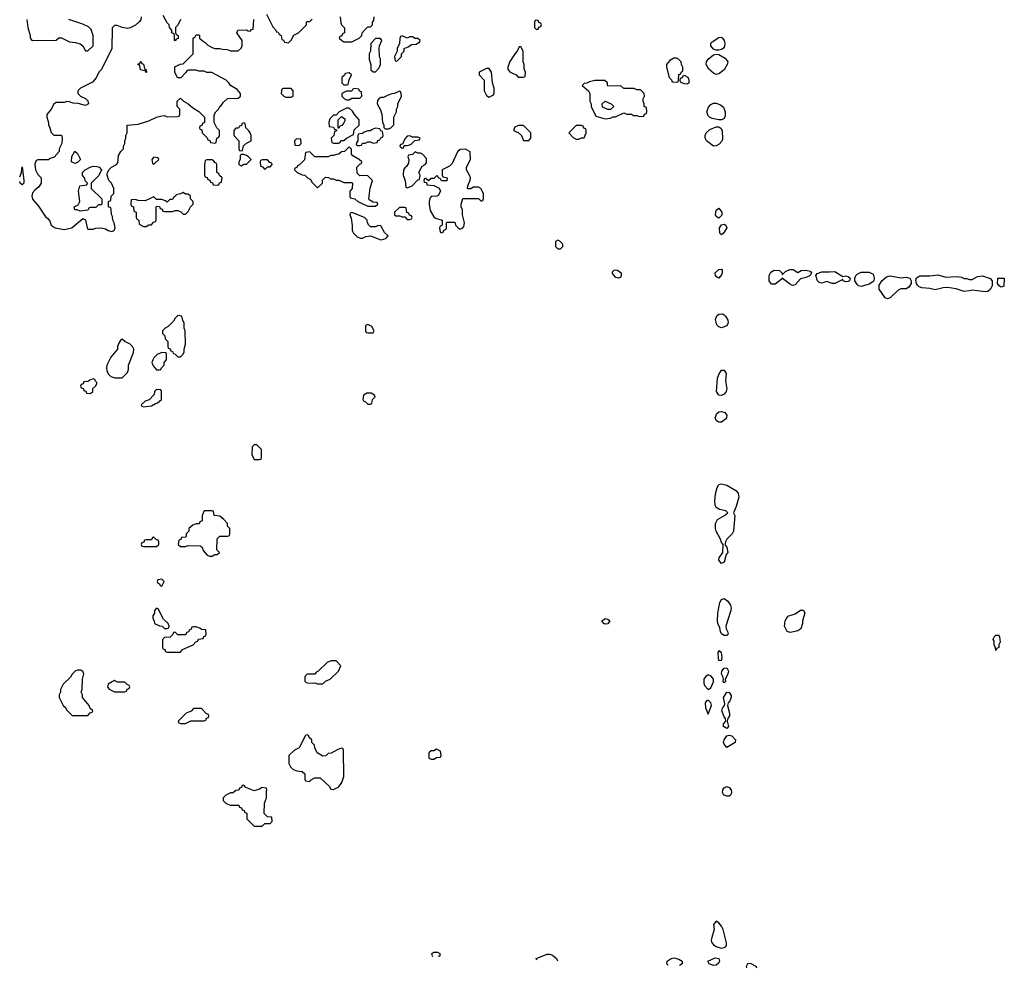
# Model space of a CAD drawing. Header units: inches. Extents: x 2769577 to 2880010, y 685631 to 825129.
# Tile 12 of 155: x 2770012 to 2777474, y 718677 to 725869. Entities that reach past the tile are written whole.
import ezdxf

# ---------------------------------------------------------------- set-up
doc = ezdxf.new("R2010")
doc.units = ezdxf.units.IN
doc.header["$MEASUREMENT"] = 0
doc.layers.add('C7771', color=7, linetype='Continuous')
doc.layers.add('C7772', color=7, linetype='Continuous')

msp = doc.modelspace()

# ---------------------------------------------------------------- linework, layer by layer
at = {"layer": 'C7771', "color": 4}
for points, elevation in [([(2771595, 720000), (2771590, 719998), (2771574, 719990), (2771554, 719970), (2771554, 719950), (2771574, 719930), (2771590, 719922), (2771610, 719914), (2771672.7, 719912.7), (2771678, 719898), (2771692.7, 719892.7), (2771698, 719878), (2771712.7, 719872.7), (2771718, 719858), (2771732.7, 719852.7), (2771734, 719810), (2771790, 719754), (2771850, 719754), (2771870, 719774), (2771910, 719774), (2771926, 719790), (2771922, 719822), (2771890, 719826), (2771866, 719850), (2771868, 719930), (2771882, 719970), (2771882, 720000)], 16), ([(2775403.3, 720000), (2775399.3, 719990), (2775390, 719982.4), (2775370, 719981.7), (2775350, 719989.7), (2775344.3, 720000)], 12), ([(2773145.6, 718767.2), (2773140.9, 718770), (2773136, 718790), (2773150, 718799.3), (2773178.7, 718798.7), (2773196, 718790), (2773196, 718770), (2773190, 718767.6), (2773183.3, 718765.8)], 12), ([(2773931.9, 718738.2), (2773927, 718750), (2774010, 718784.9), (2774030, 718784.9), (2774050, 718775.8), (2774080.4, 718750), (2774089.2, 718732.4)], 12), ([(2774925.7, 718701.5), (2774916, 718710), (2774919.3, 718730), (2774948.2, 718751.8), (2774970, 718756.4), (2775006.6, 718746.6), (2775034, 718730), (2775034, 718710), (2775013.3, 718698.3)], 12), ([(2775550, 718712.3), (2775528.1, 718711.9), (2775517.3, 718690), (2775519.1, 718679.6)], 16), ([(2775598.5, 718676.7), (2775593.2, 718690), (2775550, 718712.3)], 16)]:
    msp.add_lwpolyline(points, dxfattribs=dict(at, elevation=elevation))
for points, elevation in [([(2775290, 719034), (2775271, 719010), (2775275.3, 718970), (2775256.5, 718910), (2775252.9, 718890), (2775256.1, 718876.1), (2775270, 718855.8), (2775290, 718843.1), (2775329.4, 718830.6), (2775350, 718834), (2775361.2, 718838.8), (2775369.2, 718850), (2775369.3, 718870), (2775342.9, 718970), (2775330, 718997.2), (2775310, 719021.2)], 16), ([(2775270, 718697.2), (2775238, 718710), (2775226, 718730), (2775283.1, 718756.9), (2775310, 718751), (2775314.8, 718730), (2775310, 718718), (2775290, 718701.2)], 12)]:
    msp.add_lwpolyline(points, close=True, dxfattribs=dict(at, elevation=elevation))
at = {"layer": 'C7772', "color": 4}
for points, elevation in [([(2770066, 725870), (2770074.8, 725810), (2770091.3, 725750), (2770091.6, 725731.6), (2770099.6, 725719.6), (2770110, 725712), (2770290, 725714), (2770308.4, 725731.6), (2770330, 725732), (2770390, 725702), (2770435.3, 725695.3), (2770470, 725684.7), (2770491.1, 725671.1), (2770510, 725634), (2770530, 725634), (2770568, 725670), (2770568.7, 725750), (2770553.6, 725793.6), (2770533.6, 725813.6), (2770490, 725835.3), (2770386, 725870)], 16), ([(2770934, 725890), (2770931.3, 725868.7), (2770914, 725850), (2770890, 725828), (2770850, 725808), (2770830, 725802), (2770788.9, 725808.9), (2770750, 725826), (2770730, 725826), (2770712.7, 725807.3), (2770711.6, 725648.4), (2770630.9, 725489.1), (2770612, 725470), (2770590.9, 725429.1), (2770563.6, 725396.4), (2770474, 725350), (2770454, 725330), (2770454, 725310), (2770474, 725290), (2770511.6, 725271.6), (2770530, 725254), (2770534, 725230), (2770510, 725218), (2770454.6, 725234.6), (2770416.4, 725236.4), (2770387.3, 725247.3), (2770370, 725248), (2770350, 725242), (2770290, 725242), (2770270, 725228), (2770250.6, 725189.4), (2770218, 725150), (2770218, 725130), (2770231.3, 725090), (2770231.6, 725071.6), (2770242, 725050), (2770250, 725014), (2770270, 724994), (2770330, 724994), (2770334, 724970), (2770332, 724930), (2770312, 724890), (2770311.6, 724868.4), (2770272.7, 724827.3), (2770243.6, 724816.4), (2770230, 724806), (2770150, 724806), (2770138, 724802), (2770126.8, 724773.2), (2770131.6, 724731.6), (2770150, 724694), (2770174, 724670), (2770174, 724630), (2770158, 724602), (2770130, 724579), (2770110, 724555.3), (2770105.5, 724530), (2770108.3, 724508.3), (2770155.2, 724455.2), (2770210, 724372), (2770223.6, 724363.6), (2770242, 724342), (2770251.3, 724310), (2770282, 724290), (2770350, 724278), (2770408, 724290), (2770490, 724362), (2770511.3, 724351.3), (2770522.8, 724290), (2770530, 724281), (2770570, 724280.7), (2770590, 724287.3), (2770630, 724291), (2770662.8, 724282.8), (2770682, 724270), (2770710, 724262.8), (2770728, 724270), (2770735.3, 724290), (2770728, 724330), (2770718, 724350), (2770716.4, 724376.4), (2770707.3, 724392.7), (2770706, 724430), (2770702, 724442), (2770686, 724450), (2770686, 724490), (2770702, 724498), (2770706, 724530), (2770726, 724550), (2770726, 724590), (2770708, 724630), (2770688, 724650), (2770675.3, 724690), (2770676.4, 724703.6), (2770688.9, 724731.1), (2770709.1, 724750.9), (2770746, 724770), (2770756.4, 724783.6), (2770760.4, 724839.6), (2770778, 724870), (2770798, 724890), (2770798, 724910), (2770808, 724930), (2770808.9, 724951.1), (2770818, 724970), (2770818, 724990), (2770826, 725010), (2770826, 725070), (2770910, 725078), (2770990, 725102.8), (2771050, 725131), (2771090, 725141), (2771110, 725142), (2771130, 725132), (2771210, 725134), (2771222, 725138), (2771226, 725150), (2771226, 725190), (2771206, 725210), (2771206, 725250), (2771230, 725274), (2771254, 725250), (2771290, 725232), (2771322, 725202), (2771370, 725172), (2771414, 725130), (2771414, 725090), (2771398, 725082), (2771392.7, 725067.3), (2771378, 725062), (2771374, 725050), (2771378, 725038), (2771392.7, 725032.7), (2771394, 725010), (2771432.7, 724972.7), (2771438, 724958), (2771452.7, 724952.7), (2771458, 724938), (2771490, 724934), (2771502, 724938), (2771506, 724970), (2771522, 724978), (2771526, 724990), (2771526, 725030), (2771506, 725050), (2771486, 725090), (2771487.3, 725147.3), (2771498, 725170), (2771518, 725190), (2771528, 725210), (2771540.4, 725219.6), (2771556.4, 725243.6), (2771588.4, 725271.6), (2771667.3, 725272.7), (2771686, 725290), (2771686, 725310), (2771660.4, 725340.4), (2771608.9, 725368.9), (2771598, 725390), (2771578, 725410), (2771467.3, 725467.3), (2771430, 725468), (2771410, 725478), (2771370, 725478), (2771350, 725486), (2771290, 725486), (2771278, 725482), (2771272.7, 725467.3), (2771232.7, 725427.3), (2771207.3, 725427.3), (2771188, 725470), (2771188.4, 725511.6), (2771228.4, 725531.6), (2771250, 725534), (2771328, 725610), (2771326, 725730), (2771342, 725738), (2771350, 725754), (2771370, 725754), (2771374, 725750), (2771374, 725730), (2771394, 725710), (2771416.9, 725696.9), (2771436.9, 725676.9), (2771470, 725658), (2771490, 725651.3), (2771530, 725651.3), (2771550, 725644.7), (2771583.6, 725643.6), (2771610, 725634), (2771667.3, 725632.7), (2771690, 725654), (2771698, 725670), (2771698, 725710), (2771658, 725770), (2771666, 725790), (2771730, 725792), (2771743.6, 725783.6), (2771758, 725782), (2771770, 725794), (2771782, 725798), (2771788, 725870)], 16), ([(2771232, 725870), (2771211.6, 725828.4), (2771194, 725810), (2771194, 725770), (2771198, 725758), (2771214, 725750), (2771212.7, 725727.3), (2771198, 725722), (2771190, 725708), (2771186, 725710), (2771186, 725750), (2771182, 725762), (2771166, 725770), (2771166, 725790), (2771148.7, 725808.7), (2771146, 725830), (2771130, 725846), (2771100.4, 725900.4)], 16), ([(2771882, 725910), (2771930, 725814), (2771954, 725790), (2771958, 725778), (2771970, 725774), (2771978, 725758), (2771994, 725750), (2771998, 725718), (2772012.7, 725712.7), (2772018, 725698), (2772050, 725694), (2772070, 725714), (2772088.9, 725751.1), (2772126, 725770), (2772186, 725830), (2772186, 725850), (2772190, 725854), (2772210, 725854), (2772230, 725874)], 16), ([(2772442, 725890), (2772445.4, 725845.4), (2772452, 725830), (2772472.7, 725807.3), (2772474, 725770), (2772458, 725762), (2772452.7, 725747.3), (2772438, 725742), (2772434, 725730), (2772454, 725710), (2772470, 725702), (2772530, 725702), (2772586, 725730), (2772606, 725750), (2772608, 725770), (2772630, 725794), (2772650, 725814), (2772670, 725814), (2772686, 725830), (2772686, 725850), (2772696.4, 725863.6), (2772698, 725890)], 16), ([(2770012.4, 724678), (2770025.2, 724710), (2770030, 724754), (2770044, 724650), (2770042.8, 724630), (2770030, 724617.2)], 12), ([(2770030, 724617.2), (2770017.2, 724630), (2770012.6, 724642.3)], 12), ([(2771882, 720000), (2771882, 720018), (2771886, 720030), (2771882, 720042), (2771850, 720048), (2771830, 720035.3), (2771790, 720022), (2771727.3, 720047.3), (2771710, 720066), (2771698, 720062), (2771692.7, 720047.3), (2771678, 720042), (2771672.7, 720027.3), (2771650, 720026), (2771630, 720006), (2771610, 720006), (2771595, 720000)], 16), ([(2775344.3, 720000), (2775338.7, 720010), (2775340.8, 720030), (2775350, 720045.3), (2775370, 720055.3), (2775390, 720048.5), (2775404.6, 720030), (2775407.2, 720010), (2775403.3, 720000)], 12)]:
    msp.add_lwpolyline(points, dxfattribs=dict(at, elevation=elevation))
for points, elevation in [([(2773930, 725866), (2773918, 725862), (2773914, 725850), (2773914, 725810), (2773930, 725794), (2773942, 725798), (2773947.3, 725812.7), (2773962, 725818), (2773966, 725830), (2773962, 725842), (2773947.3, 725847.3), (2773942, 725862)], 16), ([(2772747.3, 725727.3), (2772710, 725726), (2772672.7, 725687.3), (2772672, 725630), (2772662, 725610), (2772662, 725570), (2772672.7, 725527.3), (2772674, 725490), (2772690, 725474), (2772710, 725474), (2772736.4, 725503.6), (2772746, 725530), (2772746, 725570), (2772738, 725590), (2772735.3, 725650), (2772738, 725670), (2772758, 725710)], 16), ([(2772910, 725746), (2772898, 725742), (2772892.7, 725727.3), (2772891.6, 725688.4), (2772874, 725650), (2772874, 725630), (2772854, 725590), (2772858, 725558), (2772870, 725554), (2772906, 725590), (2772906, 725610), (2772926, 725630), (2772926, 725650), (2772930, 725654), (2772956.4, 725663.6), (2772980.4, 725679.6), (2773016.4, 725683.6), (2773042, 725698), (2773046, 725710), (2773030, 725726), (2773010, 725726), (2772990, 725738), (2772970, 725738), (2772950, 725728)], 16), ([(2775290, 725637.2), (2775270, 725645.2), (2775249.2, 725670), (2775249.2, 725690), (2775258.9, 725701.1), (2775310, 725734.8), (2775330, 725736), (2775338, 725730), (2775351, 725710), (2775356, 725690), (2775354.4, 725665.6), (2775346.8, 725653.2), (2775330, 725644), (2775310, 725637.2)], 12), ([(2773810, 725666), (2773798, 725662), (2773782, 725630), (2773766.4, 725613.6), (2773727.1, 725552.9), (2773711.3, 725510), (2773711.6, 725491.6), (2773730, 725472), (2773774, 725450), (2773790, 725434), (2773830, 725434), (2773842, 725438), (2773846, 725470), (2773836.4, 725496.4), (2773835.3, 725530), (2773828.7, 725550), (2773827.3, 725627.3)], 16), ([(2774990, 725578), (2774970, 725578), (2774939.6, 725560.4), (2774914, 725530), (2774914, 725510), (2774934, 725430), (2774952.7, 725412.7), (2774958, 725398), (2774990, 725394), (2775002, 725398), (2775006, 725410), (2775007.3, 725452.7), (2775022, 725458), (2775026, 725470), (2775038, 725482), (2775038, 725510), (2775028.4, 725528.4), (2775026, 725550), (2775006, 725570)], 16), ([(2775290, 725453.2), (2775270, 725462.7), (2775233.8, 725493.8), (2775215.1, 725530), (2775218, 725550), (2775229.7, 725570.3), (2775270, 725602), (2775290, 725607.3), (2775310, 725604), (2775358, 725578), (2775378.8, 725550), (2775374.8, 725530), (2775350.8, 725490), (2775310, 725457.2)], 12), ([(2770970, 725466), (2770962, 725482), (2770928, 725490), (2770922, 725522), (2770908.4, 725528.4), (2770910, 725534), (2770922, 725538), (2770930, 725554), (2770938, 725538), (2770951.6, 725531.6), (2770958, 725498), (2770972, 725490), (2770974, 725470)], 16), ([(2773570, 725498), (2773550, 725498), (2773494, 725470), (2773494, 725450), (2773531.6, 725411.6), (2773532, 725330), (2773550, 725294), (2773570, 725282), (2773602, 725298), (2773607.3, 725312.7), (2773608, 725350), (2773595.3, 725390), (2773588, 725470)], 16), ([(2772510, 725466), (2772478, 725462), (2772472.7, 725447.3), (2772454, 725430), (2772454, 725390), (2772470, 725374), (2772490, 725374), (2772502, 725378), (2772508, 725412), (2772526, 725450)], 16), ([(2775050, 725446), (2775038, 725442), (2775032.7, 725427.3), (2775018, 725422), (2775014, 725410), (2775018, 725398), (2775045.4, 725385.4), (2775070, 725382), (2775086, 725390), (2775086, 725410), (2775078, 725430)], 16), ([(2772070, 725346), (2772010, 725346), (2771998, 725342), (2771994, 725310), (2772014, 725290), (2772030, 725282), (2772070, 725282), (2772086, 725290), (2772086, 725330)], 16), ([(2772550, 725346), (2772538, 725342), (2772530, 725326), (2772490, 725326), (2772454, 725310), (2772454, 725290), (2772474, 725270), (2772490, 725262), (2772510, 725262), (2772530, 725274), (2772590, 725274), (2772606, 725290), (2772602, 725322), (2772587.3, 725327.3), (2772582, 725342)], 16), ([(2774370, 725408), (2774330, 725398), (2774310, 725388), (2774290, 725386), (2774274, 725370), (2774322, 725330), (2774332, 725310), (2774334, 725250), (2774342, 725230), (2774342, 725210), (2774378, 725138), (2774450, 725118), (2774490, 725122), (2774508.4, 725131.6), (2774527.3, 725132.7), (2774590, 725162), (2774612.7, 725152.7), (2774650, 725152), (2774663.6, 725143.6), (2774690, 725142), (2774710, 725134), (2774742, 725138), (2774747.3, 725152.7), (2774762, 725158), (2774766, 725170), (2774762, 725202), (2774746, 725210), (2774746, 725230), (2774738, 725250), (2774738, 725270), (2774748, 725290), (2774746, 725310), (2774716.4, 725336.4), (2774690, 725338), (2774670, 725348), (2774590, 725348), (2774567.3, 725367.3), (2774470, 725366), (2774466, 725370), (2774466, 725390), (2774447.3, 725407.3)], 16), ([(2772890, 725326), (2772851.6, 725308.4), (2772832.7, 725307.3), (2772803.6, 725296.4), (2772770, 725278), (2772750, 725278), (2772734, 725270), (2772723.6, 725256.4), (2772722, 725230), (2772745.4, 725185.4), (2772758, 725150), (2772762, 725090), (2772771.6, 725071.6), (2772772.7, 725052.7), (2772782, 725042), (2772810, 725042), (2772826, 725050), (2772847.3, 725072.7), (2772848.9, 725131.1), (2772868, 725170), (2772868, 725190), (2772878, 725210), (2772878, 725230), (2772906, 725290), (2772902, 725322)], 16), ([(2772510, 725198), (2772490, 725198), (2772434, 725170), (2772410, 725146), (2772390, 725146), (2772363.6, 725116.4), (2772354, 725090), (2772358, 725058), (2772390, 725054), (2772398, 725038), (2772414, 725034), (2772412.7, 725027.3), (2772398, 725022), (2772394, 724990), (2772374, 724970), (2772378, 724938), (2772390, 724934), (2772430, 724934), (2772442, 724938), (2772447.3, 724952.7), (2772470, 724954), (2772488.4, 724971.6), (2772542, 724998), (2772547.3, 725032.7), (2772586, 725070), (2772586, 725110), (2772548.9, 725148.9), (2772534.6, 725174.6)], 16), ([(2774490, 725188), (2774468.4, 725188.4), (2774430, 725206), (2774426, 725230), (2774450, 725252), (2774494, 725230), (2774514, 725210)], 16), ([(2775310, 725109.2), (2775261, 725121), (2775239, 725130), (2775230, 725139), (2775219.5, 725170), (2775233.1, 725206.9), (2775250, 725224.9), (2775270, 725234.9), (2775290, 725234.9), (2775322.6, 725222.6), (2775344.9, 725204.9), (2775359.3, 725170), (2775359.3, 725140.7), (2775350, 725119), (2775330, 725109.2)], 12), ([(2772426, 725046), (2772426, 725110), (2772450, 725134), (2772476, 725116), (2772476.9, 725103.1), (2772470, 725086), (2772452.7, 725067.3), (2772438, 725062), (2772430, 725046)], 16), ([(2771710, 725086), (2771698, 725082), (2771692.7, 725067.3), (2771678, 725062), (2771670, 725046), (2771650, 725046), (2771634, 725030), (2771634, 724990), (2771674, 724950), (2771674, 724890), (2771678, 724878), (2771690, 724874), (2771702, 724878), (2771707.3, 724912.7), (2771730, 724934), (2771766, 724950), (2771766, 724990), (2771758, 725010), (2771750, 725026), (2771726, 725050), (2771722, 725082)], 16), ([(2772710, 725046), (2772683.6, 725036.4), (2772670, 725026), (2772650, 725026), (2772623.6, 725016.4), (2772610, 725006), (2772578, 725002), (2772574, 724990), (2772574, 724950), (2772563.6, 724936.4), (2772562, 724922), (2772570, 724914), (2772590, 724914), (2772602, 724918), (2772610, 724934), (2772630, 724934), (2772650, 724942), (2772670, 724942), (2772690, 724934), (2772722, 724938), (2772727.3, 724952.7), (2772742, 724958), (2772750, 724974), (2772762, 724978), (2772766, 724990), (2772762, 725022), (2772750, 725026), (2772742, 725042)], 16), ([(2773792.7, 725067.3), (2773765.4, 725054.6), (2773754, 725030), (2773790, 725014), (2773814, 724990), (2773830, 724954), (2773870, 724954), (2773886, 724970), (2773886, 725010), (2773830, 725066)], 16), ([(2774270, 725066), (2774230, 725066), (2774174, 725010), (2774210, 724972), (2774230, 724962), (2774250, 724962), (2774270, 724974), (2774290, 724974), (2774306, 725010), (2774306, 725030), (2774302, 725042), (2774287.3, 725047.3), (2774282, 725062)], 16), ([(2775270, 724909.5), (2775216, 724950), (2775206.6, 724970), (2775207, 724990), (2775215.1, 725010), (2775243.1, 725036.9), (2775290, 725055.5), (2775310, 725057.3), (2775326.2, 725046.2), (2775335.5, 725030), (2775338, 724962), (2775332.8, 724947.2), (2775314.4, 724925.6), (2775290, 724912)], 12), ([(2772970, 724988), (2772950, 724986), (2772930, 724966), (2772914, 724926), (2772898, 724922), (2772894, 724910), (2772910, 724894), (2772922, 724898), (2772926, 724914), (2772950, 724914), (2772976.4, 724923.6), (2773007.3, 724952.7), (2773042, 724958), (2773046, 724970), (2773030, 724978), (2772990, 724978)], 16), ([(2772110, 724966), (2772094, 724950), (2772098, 724918), (2772130, 724914), (2772146, 724930), (2772142, 724962)], 16), ([(2772510, 724906), (2772474, 724870), (2772450, 724866), (2772431.6, 724848.4), (2772412.7, 724847.3), (2772390, 724838), (2772370, 724838), (2772350, 724828), (2772250, 724828), (2772210, 724866), (2772178, 724862), (2772170, 724806), (2772132.7, 724767.3), (2772118, 724762), (2772112.7, 724747.3), (2772098, 724742), (2772094, 724730), (2772114, 724710), (2772152.7, 724692.7), (2772174, 724690), (2772194, 724670), (2772216.9, 724656.9), (2772230, 724634), (2772270, 724594), (2772306, 724630), (2772307.3, 724652.7), (2772330, 724674), (2772351.6, 724671.6), (2772370, 724662), (2772390, 724662), (2772410, 724652), (2772430, 724652), (2772470, 724634), (2772530, 724634), (2772534, 724630), (2772531.6, 724588.4), (2772514, 724570), (2772514, 724530), (2772518, 724518), (2772551.6, 724511.6), (2772574, 724490), (2772650, 724454), (2772710, 724454), (2772726, 724470), (2772722, 724482), (2772690, 724486), (2772662, 724502), (2772658, 724510), (2772668.9, 724591.1), (2772686, 724650), (2772647.3, 724687.3), (2772590, 724686), (2772570, 724706), (2772568, 724750), (2772590, 724774), (2772602, 724778), (2772606, 724790), (2772586, 724810), (2772536.4, 724836.4), (2772528, 724850), (2772527.3, 724887.3)], 16), ([(2770430, 724778), (2770406, 724790), (2770408.4, 724831.6), (2770430, 724872), (2770450, 724854), (2770472, 724810), (2770450, 724786)], 16), ([(2771030, 724826), (2771014, 724810), (2771018, 724778), (2771030, 724774), (2771066, 724810), (2771062, 724822)], 16), ([(2771710, 724846), (2771690, 724846), (2771682, 724838), (2771682, 724810), (2771674, 724790), (2771674, 724770), (2771690, 724762), (2771710, 724774), (2771730, 724774), (2771766, 724810), (2771746, 724830), (2771730, 724838)], 16), ([(2773010, 724866), (2772990, 724846), (2772958, 724842), (2772954, 724830), (2772962, 724810), (2772959.6, 724780.4), (2772943.6, 724756.4), (2772930, 724746), (2772922, 724730), (2772918, 724690), (2772932.7, 724647.3), (2772938, 724598), (2772950, 724594), (2772970, 724602), (2772986, 724610), (2773030, 724654), (2773042, 724658), (2773046, 724690), (2773038, 724710), (2773062, 724758), (2773086, 724770), (2773096.4, 724783.6), (2773096.4, 724816.4), (2773066, 724850), (2773050, 724858), (2773030, 724858)], 16), ([(2773390, 724888), (2773350, 724886), (2773330, 724866), (2773290, 724778), (2773270, 724758), (2773214, 724730), (2773214, 724690), (2773218, 724678), (2773251.1, 724671.1), (2773250, 724646), (2773210, 724646), (2773202, 724662), (2773186, 724670), (2773182, 724682), (2773170, 724686), (2773150, 724666), (2773130, 724666), (2773110, 724646), (2773090, 724666), (2773078, 724662), (2773074, 724650), (2773078, 724638), (2773094, 724634), (2773098, 724618), (2773151.6, 724611.6), (2773191.3, 724591.3), (2773202, 724570), (2773183.6, 724536.4), (2773174, 724530), (2773130, 724528), (2773122.8, 724517.2), (2773116, 724490), (2773116, 724470), (2773122.8, 724422.8), (2773150, 724374), (2773163.6, 724363.6), (2773214, 724350), (2773214, 724310), (2773198, 724302), (2773194, 724290), (2773198, 724258), (2773210, 724254), (2773222, 724258), (2773227.3, 724272.7), (2773242, 724278), (2773246, 724290), (2773246, 724330), (2773250, 724334), (2773310, 724334), (2773314, 724310), (2773334, 724290), (2773350, 724282), (2773370, 724292), (2773378, 724302), (2773382, 724330), (2773368, 724390), (2773367.3, 724427.3), (2773358, 724450), (2773358, 724470), (2773370, 724514), (2773490, 724512), (2773510, 724494), (2773522, 724498), (2773527.3, 724512.7), (2773528, 724550), (2773506, 724590), (2773490, 724598), (2773450, 724598), (2773430, 724586), (2773410, 724586), (2773406, 724590), (2773408, 724610), (2773427.3, 724652.7), (2773428, 724670), (2773422, 724690), (2773398, 724730), (2773398, 724750), (2773428, 724810), (2773427.3, 724867.3)], 16), ([(2770470, 724418), (2770447.3, 724427.3), (2770430, 724428), (2770426, 724450), (2770455.3, 724464.7), (2770468, 724490), (2770459, 724570), (2770468, 724610), (2770522, 724618), (2770526, 724630), (2770508, 724648), (2770507.3, 724667.3), (2770488.4, 724688.4), (2770488.4, 724711.6), (2770508.4, 724731.6), (2770546, 724750), (2770570, 724758), (2770596.9, 724756.9), (2770614, 724750), (2770631.6, 724731.6), (2770631.6, 724728.4), (2770610, 724686), (2770554, 724630), (2770554, 724590), (2770634, 724510), (2770634, 724470), (2770630, 724466), (2770610, 724466), (2770590, 724446), (2770550, 724446), (2770538, 724442), (2770530, 724426)], 16), ([(2771470, 724806), (2771430, 724806), (2771418, 724802), (2771414, 724770), (2771414, 724690), (2771418, 724678), (2771432.7, 724672.7), (2771438, 724658), (2771452.7, 724652.7), (2771458, 724638), (2771472.7, 724632.7), (2771478, 724618), (2771510, 724614), (2771522, 724618), (2771527.3, 724632.7), (2771542, 724638), (2771546, 724670), (2771527.3, 724687.3), (2771522, 724702), (2771506, 724710), (2771506, 724770), (2771502, 724782), (2771490, 724786), (2771482, 724802)], 16), ([(2771890, 724806), (2771850, 724806), (2771838, 724802), (2771834, 724790), (2771838, 724758), (2771852.7, 724752.7), (2771870, 724734), (2771890, 724754), (2771910, 724754), (2771926, 724770), (2771922, 724782), (2771907.3, 724787.3)], 16), ([(2771250, 724558), (2771231.6, 724548.4), (2771198, 724542), (2771194, 724530), (2771178, 724522), (2771170, 724506), (2771150, 724506), (2771130, 724486), (2771116.4, 724496.4), (2771090, 724506), (2771050, 724506), (2771030, 724526), (2770963.6, 724496.4), (2770910, 724498), (2770890, 724506), (2770858, 724502), (2770854, 724470), (2770858, 724458), (2770874, 724450), (2770878, 724418), (2770894, 724410), (2770894, 724370), (2770898, 724358), (2770914, 724350), (2770918, 724318), (2770950, 724302), (2770970, 724302), (2770990, 724314), (2771010, 724314), (2771027.3, 724332.7), (2771042, 724338), (2771046, 724350), (2771046, 724450), (2771050, 724454), (2771072.7, 724452.7), (2771078, 724438), (2771092.7, 724432.7), (2771098, 724418), (2771110, 724414), (2771170, 724414), (2771190, 724422), (2771210, 724422), (2771232.7, 724412.7), (2771250, 724394), (2771270, 724394), (2771290, 724414), (2771306, 724450), (2771326, 724470), (2771326, 724490), (2771306, 724510), (2771306, 724530), (2771290, 724546), (2771270, 724546)], 16), ([(2772530, 724406), (2772518, 724402), (2772514, 724390), (2772523.6, 724363.6), (2772531.6, 724308.4), (2772532, 724270), (2772542, 724250), (2772570, 724222), (2772592.7, 724212.7), (2772610, 724212), (2772635.3, 724224.7), (2772670, 724231.3), (2772750, 724201), (2772770, 724204.7), (2772786, 724210), (2772806, 724230), (2772776.4, 724256.4), (2772750, 724306), (2772730, 724308), (2772710, 724298), (2772670, 724298), (2772658, 724310), (2772648, 724330), (2772646, 724350), (2772626, 724370)], 16), ([(2772930, 724446), (2772890, 724446), (2772854, 724410), (2772854, 724390), (2772862, 724382), (2772890, 724382), (2772910, 724374), (2772930, 724374), (2772950, 724354), (2772970, 724354), (2772982, 724358), (2772986, 724370), (2772982, 724382), (2772967.3, 724387.3), (2772962, 724402), (2772947.3, 724407.3), (2772942, 724442)], 16), ([(2775310, 724362.9), (2775290, 724376), (2775284.4, 724390), (2775290, 724426), (2775310, 724440.5), (2775334.4, 724410), (2775333.4, 724386.6)], 12), ([(2775330, 724237.2), (2775319.3, 724250), (2775316, 724290), (2775330, 724314.8), (2775350, 724318.8), (2775364.7, 724310), (2775371, 724290), (2775346, 724250)], 12), ([(2774090, 724198), (2774072.7, 724187.3), (2774072, 724150), (2774090, 724132), (2774110, 724132), (2774128, 724150), (2774127.3, 724167.3), (2774106, 724190)], 16), ([(2774550, 723908.7), (2774530, 723915.3), (2774504.1, 723944.1), (2774503.7, 723956.3), (2774518, 723970), (2774530, 723973.4), (2774542, 723970), (2774571.3, 723950), (2774571.3, 723930), (2774564.7, 723915.3)], 12), ([(2775310, 723908), (2775285.1, 723925.1), (2775283.7, 723950), (2775310, 723974.8), (2775330, 723978), (2775334.8, 723970), (2775334.9, 723950), (2775330, 723935.3)], 12), ([(2775910, 723952), (2775933.6, 723966.4), (2775970.9, 723970.9), (2776002, 723962), (2776014, 723950), (2776002, 723930), (2775994.4, 723925.6), (2775970, 723914), (2775930, 723903.7), (2775890, 723858), (2775870, 723854.5), (2775846.3, 723866.3), (2775790, 723908.7), (2775782, 723898), (2775736.4, 723863.6), (2775710, 723863.7), (2775692, 723890), (2775692, 723930), (2775705.1, 723954.9), (2775730.9, 723970.9), (2775770, 723966.8), (2775786.8, 723950), (2775790, 723934), (2775818.6, 723961.4), (2775850, 723974.8), (2775874, 723974)], 12), ([(2776250, 723922), (2776270, 723926), (2776290, 723921), (2776304.7, 723910), (2776301, 723890), (2776290, 723883.7), (2776270, 723882), (2776254, 723890), (2776250, 723898), (2776190, 723869.6), (2776170, 723869.6), (2776130, 723884.5), (2776090, 723872), (2776070, 723876), (2776059.5, 723890), (2776046, 723930), (2776054.6, 723945.4), (2776090, 723958), (2776150, 723956), (2776190, 723961)], 12), ([(2776390, 723847.3), (2776370, 723852), (2776360.1, 723860.1), (2776341.2, 723890), (2776341.2, 723910), (2776349.3, 723930.7), (2776359.3, 723940.7), (2776390, 723954.8), (2776450, 723954), (2776479.5, 723939.5), (2776488.4, 723910), (2776484.4, 723890), (2776478.2, 723881.8), (2776450, 723863.5)], 12), ([(2776690, 723911), (2776730, 723917.3), (2776758, 723910), (2776767.3, 723890), (2776768, 723870), (2776750, 723841.2), (2776730, 723829.4), (2776690, 723829.3), (2776670, 723819.3), (2776610, 723761.2), (2776590, 723753.2), (2776570, 723759), (2776524.7, 723824.7), (2776525.1, 723854.9), (2776548.2, 723891.8), (2776581.1, 723918.9), (2776610, 723926.4)], 12), ([(2777030, 723918), (2777110, 723922.8), (2777150, 723916), (2777170, 723906.8), (2777190, 723906), (2777210, 723898), (2777230, 723898), (2777270, 723920.7), (2777310, 723926), (2777366, 723906), (2777382, 723890), (2777382, 723850), (2777370, 723825.2), (2777350, 723809.2), (2777330, 723805.2), (2777230, 723819), (2777208, 723812), (2777170, 723809.2), (2777110, 723829.2), (2777042.5, 723837.5), (2777010, 723835.1), (2776950, 723822), (2776910, 723831.6), (2776850, 723835.1), (2776830, 723844.5), (2776817.4, 723857.4), (2776809.2, 723870), (2776804.7, 723895.3), (2776809.2, 723910.8), (2776832.7, 723927.3), (2776910, 723927.7), (2776970, 723933.4)], 12), ([(2777450, 723841.2), (2777435.3, 723850), (2777422, 723870), (2777426, 723910), (2777474, 723910), (2777470, 723848)], 12), ([(2775330, 723533.6), (2775310, 723539.6), (2775295.1, 723555.1), (2775285.3, 723594.7), (2775296.6, 723623.4), (2775310, 723637.1), (2775338, 723638), (2775352, 723632), (2775360.9, 723620.9), (2775378, 723590), (2775380.5, 723570), (2775370, 723547)], 12), ([(2771210, 723626), (2771190, 723606), (2771176.9, 723583.1), (2771136.9, 723543.1), (2771114, 723530), (2771094, 723510), (2771094, 723490), (2771111.6, 723471.6), (2771114, 723450), (2771134, 723430), (2771134, 723390), (2771138, 723378), (2771152.7, 723372.7), (2771158, 723358), (2771170, 723354), (2771178, 723338), (2771190, 723334), (2771210, 723314), (2771230, 723314), (2771250, 723334), (2771258, 723350), (2771258, 723370), (2771268, 723410), (2771266, 723510), (2771258, 723530), (2771258, 723570), (2771248.4, 723588.4), (2771242, 723622)], 16), ([(2772650, 723558), (2772634, 723550), (2772634, 723510), (2772638, 723498), (2772650, 723494), (2772690, 723494), (2772698, 723510), (2772682, 723542)], 16), ([(2770790, 723446), (2770778, 723442), (2770763.6, 723416.4), (2770754, 723390), (2770754, 723370), (2770702, 723310), (2770672, 723250), (2770671.3, 723230), (2770672, 723210), (2770683.6, 723183.6), (2770703.6, 723163.6), (2770732.7, 723152.7), (2770790, 723154), (2770830, 723194), (2770836.4, 723216.4), (2770838, 723250), (2770874.6, 723345.4), (2770878, 723370), (2770868, 723390), (2770850, 723408), (2770808.4, 723428.4)], 16), ([(2771090, 723346), (2771054, 723330), (2771030, 723306), (2771022, 723290), (2771014, 723270), (2771023.6, 723243.6), (2771050, 723214), (2771070, 723214), (2771082, 723218), (2771086, 723230), (2771106, 723250), (2771106, 723270), (2771126, 723290), (2771126, 723330), (2771122, 723342)], 16), ([(2775330, 723019.5), (2775310, 723022.9), (2775291.8, 723050), (2775300.9, 723150), (2775310, 723178), (2775331.6, 723211.6), (2775350, 723212), (2775365.4, 723185.4), (2775360.7, 723130), (2775370.7, 723070), (2775367.3, 723050), (2775350, 723029.4)], 12), ([(2770570, 723146), (2770543.6, 723136.4), (2770530, 723126), (2770498, 723122), (2770492.7, 723107.3), (2770478, 723102), (2770474, 723090), (2770478, 723078), (2770492.7, 723072.7), (2770498, 723058), (2770512.7, 723052.7), (2770518, 723038), (2770550, 723034), (2770566, 723050), (2770567.3, 723072.7), (2770590, 723094), (2770598, 723110), (2770598, 723118), (2770587.3, 723127.3), (2770582, 723142)], 16), ([(2771050, 723066), (2771034, 723050), (2771032.7, 723027.3), (2770992.7, 722987.3), (2770963.6, 722976.4), (2770934, 722950), (2770938, 722938), (2770950, 722934), (2771010, 722942), (2771040.4, 722959.6), (2771056.4, 722963.6), (2771086, 722990), (2771086, 723050), (2771082, 723062)], 16), ([(2772676.4, 723036.4), (2772643.6, 723036.4), (2772618, 723022), (2772614, 722990), (2772618, 722978), (2772632.7, 722972.7), (2772650, 722954), (2772670, 722954), (2772682, 722958), (2772686, 722990), (2772706, 723010), (2772702, 723022)], 16), ([(2775310, 722817.6), (2775301.7, 722821.7), (2775291.3, 722831.3), (2775283.6, 722850), (2775295.8, 722884.2), (2775310, 722894.9), (2775330, 722898.4), (2775356, 722890), (2775370.8, 722870), (2775367.7, 722850), (2775359.9, 722840.1), (2775330, 722818.4)], 12), ([(2771810, 722646), (2771790, 722646), (2771774, 722630), (2771772.7, 722572.7), (2771790, 722534), (2771830, 722534), (2771842, 722538), (2771846, 722550), (2771846, 722610)], 16), ([(2775330, 721746.6), (2775309.6, 721770), (2775312.3, 721790), (2775341.2, 721830), (2775344, 721890), (2775330, 721904), (2775322.7, 721930), (2775291, 721991), (2775284.7, 722010), (2775284.2, 722050), (2775301, 722079), (2775354, 722110), (2775378, 722130), (2775364, 722144), (2775315.6, 722155.6), (2775291.4, 722171.4), (2775282.9, 722190), (2775280.5, 722220.5), (2775286, 722274), (2775298.4, 722321.6), (2775310, 722344.7), (2775330, 722350.7), (2775370, 722340.7), (2775439.8, 722299.8), (2775458, 722278), (2775462.8, 722250), (2775442.8, 722177.2), (2775422, 722130), (2775431.3, 722110), (2775422, 721990), (2775410.7, 721970), (2775370.6, 721930), (2775364.5, 721915.5), (2775356, 721890), (2775370.8, 721870), (2775378, 721830), (2775366, 721814), (2775350, 721755.3)], 12), ([(2771470, 722146), (2771410, 722146), (2771394, 722110), (2771394, 722070), (2771378, 722062), (2771372.7, 722047.3), (2771350, 722046), (2771323.6, 722036.4), (2771294, 722010), (2771294, 721990), (2771274, 721970), (2771274, 721950), (2771270, 721946), (2771238, 721942), (2771232.7, 721927.3), (2771218, 721922), (2771214, 721890), (2771230, 721874), (2771270, 721874), (2771290, 721882), (2771379.6, 721879.6), (2771394, 721870), (2771403.6, 721843.6), (2771434, 721810), (2771450, 721802), (2771470, 721802), (2771490, 721814), (2771510, 721814), (2771526, 721830), (2771506, 721850), (2771508, 721932), (2771530, 721954), (2771590, 721954), (2771602, 721958), (2771606, 721970), (2771606, 722010), (2771588.4, 722028.4), (2771586, 722050), (2771560.4, 722080.4), (2771530, 722106), (2771486, 722110), (2771482, 722142)], 16), ([(2771030, 721946), (2771018, 721942), (2771010, 721926), (2770970, 721926), (2770958, 721922), (2770952.7, 721907.3), (2770938, 721902), (2770934, 721890), (2770938, 721878), (2770950, 721874), (2771050, 721874), (2771066, 721890), (2771066, 721910), (2771062, 721922), (2771050, 721926)], 16), ([(2771090, 721626), (2771058, 721622), (2771054, 721610), (2771058, 721598), (2771072.7, 721592.7), (2771078, 721578), (2771090, 721574), (2771106, 721610)], 16), ([(2775370, 721199.6), (2775350, 721199.7), (2775330, 721212.7), (2775322, 721230), (2775318.7, 721258.7), (2775303.7, 721290), (2775299.5, 721310), (2775304.2, 721370), (2775317.7, 721450), (2775330, 721472.7), (2775350, 721480.3), (2775379.1, 721459.1), (2775398.7, 721430), (2775404.9, 721410), (2775402.4, 721390), (2775363.8, 721270), (2775366, 721250), (2775377, 721230), (2775381.6, 721210)], 12), ([(2771050, 721406), (2771034, 721390), (2771034, 721370), (2771022, 721350), (2771022, 721330), (2771031.6, 721311.6), (2771034, 721290), (2771072.7, 721272.7), (2771092, 721272), (2771110, 721254), (2771130, 721254), (2771142, 721258), (2771146, 721270), (2771138, 721290), (2771103.1, 721323.1), (2771062, 721402)], 16), ([(2775850, 721222.7), (2775829.5, 721229.5), (2775809.3, 721270), (2775814, 721310), (2775834.6, 721345.4), (2775890, 721364.7), (2775930, 721391.3), (2775951.6, 721391.6), (2775962, 721370), (2775944.7, 721310), (2775944.7, 721290), (2775931.3, 721250), (2775910, 721235.3), (2775890, 721229.2)], 12), ([(2774450, 721285.2), (2774438, 721290), (2774424, 721310), (2774448, 721330), (2774470, 721324.7), (2774484.7, 721310), (2774470, 721289.2)], 12), ([(2771350, 721266), (2771330, 721266), (2771318, 721262), (2771312.7, 721247.3), (2771298, 721242), (2771292.7, 721227.3), (2771278, 721222), (2771270, 721206), (2771210, 721206), (2771190, 721226), (2771178, 721222), (2771172.7, 721207.3), (2771151.6, 721188.4), (2771110, 721186), (2771094, 721170), (2771094, 721110), (2771098, 721098), (2771112.7, 721092.7), (2771118, 721078), (2771130, 721074), (2771230, 721074), (2771247.3, 721092.7), (2771326, 721130), (2771347.3, 721152.7), (2771362, 721158), (2771367.3, 721172.7), (2771402, 721178), (2771407.3, 721192.7), (2771422, 721198), (2771426, 721210), (2771422, 721242), (2771390, 721246), (2771376.4, 721256.4)], 16), ([(2777410, 721086), (2777407.3, 721107.3), (2777398, 721130), (2777396.4, 721156.4), (2777388.7, 721170), (2777398, 721190), (2777410, 721202), (2777430, 721202), (2777438, 721190), (2777442, 721150), (2777432, 721130), (2777431.3, 721108.7), (2777418, 721102)], 12), ([(2775310, 721084), (2775302, 721070), (2775304.4, 721024.4), (2775310, 721011.3), (2775330, 721012), (2775335.1, 721030), (2775332, 721070)], 16), ([(2772410, 721008), (2772372.7, 721007.3), (2772343.6, 720996.4), (2772272.7, 720927.3), (2772258, 720922), (2772250, 720906), (2772190, 720906), (2772174, 720890), (2772174, 720850), (2772190, 720842), (2772230, 720838), (2772250, 720842), (2772270, 720834), (2772310, 720834), (2772330, 720854), (2772366, 720870), (2772428, 720930), (2772446, 720970)], 16), ([(2775350, 720841.2), (2775343.7, 720850), (2775346, 720870), (2775342, 720890), (2775331.6, 720910), (2775332.8, 720930), (2775350, 720952.8), (2775370, 720955.3), (2775383.1, 720930), (2775381.2, 720918.8), (2775377.3, 720902.7), (2775358, 720870), (2775361, 720850)], 12), ([(2770450, 720938), (2770434, 720930), (2770410, 720906), (2770396.9, 720883.1), (2770342, 720830), (2770322, 720790), (2770322, 720770), (2770312, 720750), (2770312, 720730), (2770342, 720670), (2770356.9, 720656.9), (2770370, 720634), (2770410, 720594), (2770530, 720594), (2770547.3, 720612.7), (2770562, 720618), (2770566, 720630), (2770547.3, 720647.3), (2770538, 720670), (2770488, 720730), (2770488, 720750), (2770478, 720770), (2770486, 720790), (2770488, 720870), (2770498, 720910), (2770490, 720926), (2770476.4, 720936.4)], 16), ([(2775230, 720900.9), (2775210, 720886), (2775198, 720870), (2775197.5, 720837.5), (2775202, 720822), (2775230, 720791), (2775250, 720802.8), (2775271.1, 720848.9), (2775271.3, 720870), (2775252.8, 720892.8)], 16), ([(2770730, 720858), (2770682, 720830), (2770678, 720810), (2770690, 720792), (2770730, 720772), (2770810, 720774), (2770822, 720778), (2770827.3, 720792.7), (2770842, 720798), (2770846, 720810), (2770842, 720822), (2770827.3, 720827.3), (2770810, 720846), (2770752.7, 720847.3)], 16), ([(2775370, 720494), (2775346, 720510), (2775345.7, 720530), (2775362.7, 720550), (2775360.7, 720570), (2775350, 720583.7), (2775332.2, 720630), (2775337.4, 720650), (2775354, 720670), (2775357, 720683), (2775346.2, 720730), (2775370.5, 720770.5), (2775390, 720767.7), (2775404.4, 720744.4), (2775404.2, 720730), (2775394.3, 720705.7), (2775381.6, 720690), (2775375.8, 720670), (2775391.5, 720610), (2775390.2, 720589.8), (2775378.4, 720570), (2775374, 720550), (2775384.4, 720510)], 12), ([(2771390, 720646), (2771330, 720646), (2771312.7, 720627.3), (2771274, 720610), (2771214, 720550), (2771218, 720538), (2771230, 720534), (2771270, 720534), (2771290, 720542), (2771310, 720554), (2771410, 720554), (2771422, 720558), (2771427.3, 720572.7), (2771442, 720578), (2771446, 720590), (2771442, 720602), (2771427.3, 720607.3)], 16), ([(2775230, 720709), (2775216, 720704), (2775206.8, 720690), (2775210.7, 720650.7), (2775230, 720604.7), (2775254.5, 720670), (2775249, 720690)], 16), ([(2772190, 720446), (2772178, 720442), (2772131.1, 720348.9), (2772094, 720330), (2772052, 720290), (2772052, 720230), (2772063.6, 720203.6), (2772083.6, 720183.6), (2772112.7, 720172.7), (2772154, 720170), (2772174, 720150), (2772174, 720110), (2772178, 720098), (2772210, 720094), (2772216.4, 720103.6), (2772250, 720122), (2772290, 720122), (2772356.9, 720056.9), (2772370, 720034), (2772390, 720032), (2772410, 720042), (2772430, 720052), (2772453.6, 720086.4), (2772468, 720130), (2772466, 720330), (2772462, 720342), (2772450, 720346), (2772423.6, 720336.4), (2772371.6, 720308.4), (2772350, 720306), (2772331.6, 720288.4), (2772310, 720286), (2772266, 720310), (2772248.4, 720348.4), (2772247.3, 720367.3), (2772226, 720390), (2772226, 720410), (2772207.3, 720427.3), (2772202, 720442)], 16), ([(2775370, 720349.6), (2775350, 720377.2), (2775347.2, 720390), (2775351, 720410), (2775370, 720438.9), (2775390, 720444.2), (2775410, 720439.5), (2775438, 720410), (2775435.5, 720390)], 12), ([(2773170, 720338), (2773150, 720326), (2773130, 720326), (2773114, 720310), (2773114, 720270), (2773130, 720262), (2773150, 720262), (2773170, 720274), (2773202, 720278), (2773206, 720290), (2773202, 720322)], 16)]:
    msp.add_lwpolyline(points, close=True, dxfattribs=dict(at, elevation=elevation))

doc.saveas('drawing.dxf')
